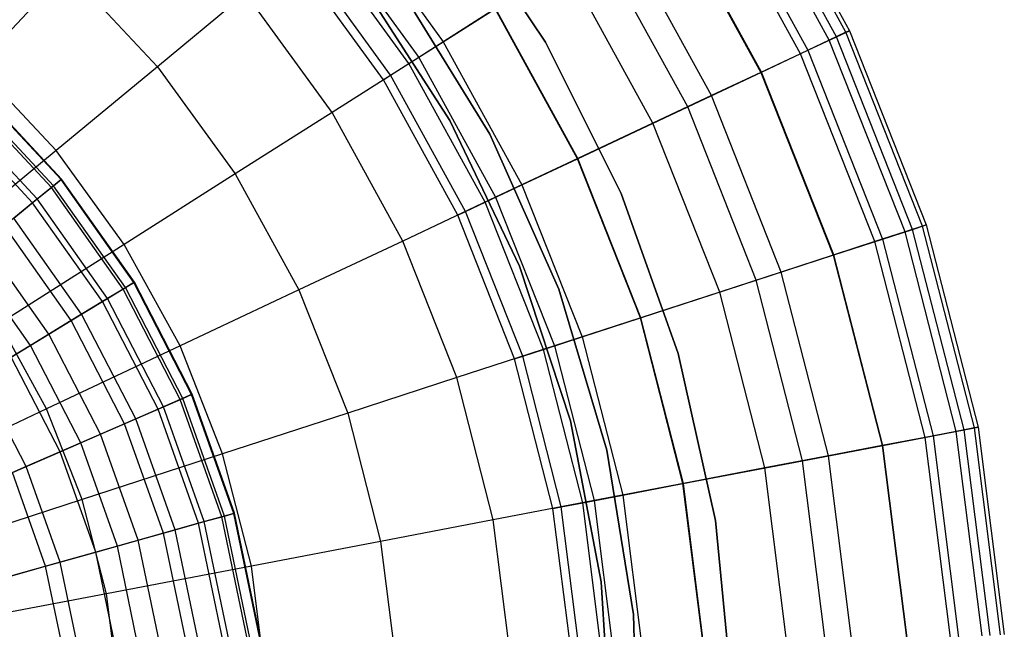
# Model space of a CAD drawing. Extents: x -12.2 to 12.8, y 0.1 to 12.5.
# Tile 63 of 66: x 6.6 to 8.5, y 5.7 to 6.9. Entities that reach past the tile are written whole.
import ezdxf

# ---------------------------------------------------------------- set-up
doc = ezdxf.new("R2010")
doc.units = 0
doc.header["$LTSCALE"] = 2.54
doc.layers.get('0').update_dxf_attribs({"color": 13, "linetype": 'CONTINUOUS'})

# ---------------------------------------------------------------- blocks, each defined once
blk = doc.blocks.new('GRUPUJ_1')
at = {"color": 0}
for p, q in [((20.4307, 6.8055, 13.6837), (20.238, 7.1559, 13.6837)), ((20.4307, 6.8055, 13.6837), (20.238, 7.1559, 13.6837)), ((20.449, 6.8142, 14.7676), (20.2552, 7.1668, 14.7676)), ((20.449, 6.8142, 14.7676), (20.2552, 7.1668, 14.7676)), ((20.2614, 7.1707, 14.2764), (20.4557, 6.8173, 14.2764)), ((20.2614, 7.1707, 14.2764), (20.4557, 6.8173, 14.2764)), ((20.4167, 6.799, 15.2108), (20.225, 7.1476, 15.2108)), ((20.4167, 6.799, 15.2108), (20.225, 7.1476, 15.2108)), ((20.1864, 7.1231, 13.0801), (20.3753, 6.7795, 13.0801)), ((20.1864, 7.1231, 13.0801), (20.3753, 6.7795, 13.0801)), ((20.3611, 6.7728, 15.6083), (20.1731, 7.1147, 15.6083)), ((20.3611, 6.7728, 15.6083), (20.1731, 7.1147, 15.6083)), ((19.6887, 7.065, 8.6), (19.8682, 6.7948, 8.6)), ((19.8682, 6.7948, 7.5), (19.6887, 7.065, 7.5)), ((19.6887, 7.065, 8.6), (19.8682, 6.7948, 8.6)), ((19.8682, 6.7948, 7.5), (19.6887, 7.065, 7.5)), ((20.1017, 7.0694, 15.9633), (20.2846, 6.7368, 15.9633)), ((20.1017, 7.0694, 15.9633), (20.2846, 6.7368, 15.9633)), ((20.286, 6.7374, 12.4008), (20.103, 7.0702, 12.4008)), ((20.286, 6.7374, 12.4008), (20.103, 7.0702, 12.4008)), ((19.4856, 7.0513, 9.6351), (19.671, 6.796, 9.6351)), ((19.4856, 7.0513, 9.6351), (19.671, 6.796, 9.6351)), ((19.4422, 7.0153, 17.0602), (19.6234, 6.7658, 17.0602)), ((19.4422, 7.0153, 17.0602), (19.6234, 6.7658, 17.0602)), ((20.1891, 6.6919, 16.2791), (20.0126, 7.0128, 16.2791)), ((20.1891, 6.6919, 16.2791), (20.0126, 7.0128, 16.2791)), ((19.6046, 6.7539, 8.9809), (19.425, 7.0012, 8.9809)), ((19.6046, 6.7539, 8.9809), (19.425, 7.0012, 8.9809)), ((20.1433, 6.6703, 11.5307), (19.9699, 6.9857, 11.5307)), ((20.1433, 6.6703, 11.5307), (19.9699, 6.9857, 11.5307)), ((19.5553, 6.7226, 7.5), (19.38, 6.9639, 7.5)), ((19.5553, 6.7226, 7.5), (19.38, 6.9639, 7.5)), ((19.569, 6.7313, 8.3512), (19.3925, 6.9743, 8.3512)), ((19.569, 6.7313, 8.3512), (19.3925, 6.9743, 8.3512)), ((20.0761, 6.6387, 16.5588), (19.9072, 6.9459, 16.5588)), ((20.0761, 6.6387, 16.5588), (19.9072, 6.9459, 16.5588)), ((18.9436, 6.9341, 17.4382), (18.7698, 6.7489, 17.602)), ((18.9436, 6.9341, 17.4382), (18.7698, 6.7489, 17.602)), ((18.9436, 6.9341, 17.4382), (19.1187, 6.7477, 17.4382)), ((18.9436, 6.9341, 17.4382), (19.1187, 6.7477, 17.4382)), ((19.2893, 6.8889, 17.2605), (19.1187, 6.7477, 17.4382)), ((19.2893, 6.8889, 17.2605), (19.1187, 6.7477, 17.4382)), ((19.456, 6.6596, 17.2605), (19.2893, 6.8889, 17.2605)), ((19.456, 6.6596, 17.2605), (19.2893, 6.8889, 17.2605)), ((19.5152, 6.9047, 7.5), (19.6836, 6.6441, 7.5)), ((19.6836, 6.6441, 8.6), (19.5152, 6.9047, 8.6)), ((19.5152, 6.9047, 7.5), (19.6836, 6.6441, 7.5)), ((19.6836, 6.6441, 8.6), (19.5152, 6.9047, 8.6)), ((19.5869, 6.8995, 1.95), (19.7607, 6.6173, 1.95)), ((19.7607, 6.6173, 7.5), (19.5869, 6.8995, 7.5)), ((19.5869, 6.8995, 1.95), (19.7607, 6.6173, 1.95)), ((19.7607, 6.6173, 7.5), (19.5869, 6.8995, 7.5)), ((19.7607, 6.6173, 7.5), (19.5869, 6.8995, 7.5)), ((19.7719, 6.86, 16.8314), (19.6234, 6.7658, 17.0602)), ((19.7719, 6.86, 16.8314), (19.6234, 6.7658, 17.0602)), ((19.671, 6.796, 9.6351), (19.771, 6.8595, 10.3362)), ((19.671, 6.796, 9.6351), (19.771, 6.8595, 10.3362)), ((19.9302, 6.57, 10.3362), (19.771, 6.8595, 10.3362)), ((19.9302, 6.57, 10.3362), (19.771, 6.8595, 10.3362)), ((19.9311, 6.5704, 16.8314), (19.7719, 6.86, 16.8314)), ((19.9311, 6.5704, 16.8314), (19.7719, 6.86, 16.8314)), ((20.449, 6.8142, 14.7676), (20.4167, 6.799, 15.2108)), ((20.449, 6.8142, 14.7676), (20.4167, 6.799, 15.2108)), ((20.4307, 6.8055, 13.6837), (20.4557, 6.8173, 14.2764)), ((20.4307, 6.8055, 13.6837), (20.4557, 6.8173, 14.2764)), ((20.4557, 6.8173, 14.2764), (20.449, 6.8142, 14.7676)), ((20.4557, 6.8173, 14.2764), (20.449, 6.8142, 14.7676)), ((20.5972, 6.4401, 14.7676), (20.449, 6.8142, 14.7676)), ((20.5972, 6.4401, 14.7676), (20.449, 6.8142, 14.7676)), ((20.4557, 6.8173, 14.2764), (20.6042, 6.4424, 14.2764)), ((20.4557, 6.8173, 14.2764), (20.6042, 6.4424, 14.2764)), ((19.6046, 6.7539, 8.9809), (19.671, 6.796, 9.6351)), ((19.6046, 6.7539, 8.9809), (19.671, 6.796, 9.6351)), ((19.671, 6.796, 9.6351), (19.823, 6.5196, 9.6351)), ((19.671, 6.796, 9.6351), (19.823, 6.5196, 9.6351)), ((19.8682, 6.7948, 8.6), (20.0144, 6.5032, 8.6)), ((20.0144, 6.5032, 7.5), (19.8682, 6.7948, 7.5)), ((19.8682, 6.7948, 8.6), (19.8682, 6.7948, 7.5)), ((19.8682, 6.7948, 8.6), (19.8682, 6.7948, 7.5)), ((19.8682, 6.7948, 8.6), (20.0144, 6.5032, 8.6)), ((20.0144, 6.5032, 7.5), (19.8682, 6.7948, 7.5)), ((20.4167, 6.799, 15.2108), (20.3611, 6.7728, 15.6083)), ((20.4167, 6.799, 15.2108), (20.3611, 6.7728, 15.6083)), ((20.3753, 6.7795, 13.0801), (20.4307, 6.8055, 13.6837)), ((20.3753, 6.7795, 13.0801), (20.4307, 6.8055, 13.6837)), ((20.5631, 6.429, 15.2108), (20.4167, 6.799, 15.2108)), ((20.5631, 6.429, 15.2108), (20.4167, 6.799, 15.2108)), ((20.5778, 6.4338, 13.6837), (20.4307, 6.8055, 13.6837)), ((20.5778, 6.4338, 13.6837), (20.4307, 6.8055, 13.6837)), ((20.286, 6.7374, 12.4008), (20.3753, 6.7795, 13.0801)), ((20.286, 6.7374, 12.4008), (20.3753, 6.7795, 13.0801)), ((20.3753, 6.7795, 13.0801), (20.5197, 6.4149, 13.0801)), ((20.3753, 6.7795, 13.0801), (20.5197, 6.4149, 13.0801)), ((19.6234, 6.7658, 17.0602), (19.456, 6.6596, 17.2605)), ((19.6234, 6.7658, 17.0602), (19.456, 6.6596, 17.2605)), ((19.6234, 6.7658, 17.0602), (19.772, 6.4956, 17.0602)), ((19.6234, 6.7658, 17.0602), (19.772, 6.4956, 17.0602)), ((20.3611, 6.7728, 15.6083), (20.2846, 6.7368, 15.9633)), ((20.3611, 6.7728, 15.6083), (20.2846, 6.7368, 15.9633)), ((20.5047, 6.41, 15.6083), (20.3611, 6.7728, 15.6083)), ((20.5047, 6.41, 15.6083), (20.3611, 6.7728, 15.6083)), ((18.9229, 6.5858, 17.602), (18.7698, 6.7489, 17.602)), ((18.9229, 6.5858, 17.602), (18.7698, 6.7489, 17.602)), ((19.1187, 6.7477, 17.4382), (18.9229, 6.5858, 17.602)), ((19.1187, 6.7477, 17.4382), (18.9229, 6.5858, 17.602)), ((19.1187, 6.7477, 17.4382), (19.2689, 6.5409, 17.4382)), ((19.1187, 6.7477, 17.4382), (19.2689, 6.5409, 17.4382)), ((19.569, 6.7313, 8.3512), (19.6046, 6.7539, 8.9809)), ((19.569, 6.7313, 8.3512), (19.6046, 6.7539, 8.9809)), ((19.7519, 6.4861, 8.9809), (19.6046, 6.7539, 8.9809)), ((19.7519, 6.4861, 8.9809), (19.6046, 6.7539, 8.9809)), ((20.1433, 6.6703, 11.5307), (20.286, 6.7374, 12.4008)), ((20.1433, 6.6703, 11.5307), (20.286, 6.7374, 12.4008)), ((20.2846, 6.7368, 15.9633), (20.1891, 6.6919, 16.2791)), ((20.2846, 6.7368, 15.9633), (20.1891, 6.6919, 16.2791)), ((20.2846, 6.7368, 15.9633), (20.4243, 6.3839, 15.9633)), ((20.2846, 6.7368, 15.9633), (20.4243, 6.3839, 15.9633)), ((20.4258, 6.3844, 12.4008), (20.286, 6.7374, 12.4008)), ((20.4258, 6.3844, 12.4008), (20.286, 6.7374, 12.4008)), ((19.5553, 6.7226, 7.5), (19.569, 6.7313, 8.3512)), ((19.5553, 6.7226, 7.5), (19.569, 6.7313, 8.3512)), ((19.699, 6.4612, 7.5), (19.5553, 6.7226, 7.5)), ((19.699, 6.4612, 7.5), (19.5553, 6.7226, 7.5)), ((19.7137, 6.4682, 8.3512), (19.569, 6.7313, 8.3512)), ((19.7137, 6.4682, 8.3512), (19.569, 6.7313, 8.3512)), ((18.9323, 6.5298, 10.4398), (18.7662, 6.7077, 10.4398)), ((18.9323, 6.5298, 10.4398), (18.7662, 6.7077, 10.4398)), ((18.9335, 6.5307, 10.0607), (18.7672, 6.7088, 10.0607)), ((18.9335, 6.5307, 10.0607), (18.7672, 6.7088, 10.0607)), ((18.9137, 6.5146, 10.8274), (18.7498, 6.6901, 10.8274)), ((18.9137, 6.5146, 10.8274), (18.7498, 6.6901, 10.8274)), ((18.9178, 6.5179, 9.6957), (18.7534, 6.694, 9.6957)), ((18.9178, 6.5179, 9.6957), (18.7534, 6.694, 9.6957)), ((20.1891, 6.6919, 16.2791), (20.0761, 6.6387, 16.5588)), ((20.1891, 6.6919, 16.2791), (20.0761, 6.6387, 16.5588)), ((20.3239, 6.3513, 16.2791), (20.1891, 6.6919, 16.2791)), ((20.3239, 6.3513, 16.2791), (20.1891, 6.6919, 16.2791)), ((18.8864, 6.4924, 9.3514), (18.7258, 6.6644, 9.3514)), ((18.8864, 6.4924, 9.3514), (18.7258, 6.6644, 9.3514)), ((19.456, 6.6596, 17.2605), (19.2689, 6.5409, 17.4382)), ((19.456, 6.6596, 17.2605), (19.2689, 6.5409, 17.4382)), ((19.5925, 6.4111, 17.2605), (19.456, 6.6596, 17.2605)), ((19.5925, 6.4111, 17.2605), (19.456, 6.6596, 17.2605)), ((19.9302, 6.57, 10.3362), (20.1433, 6.6703, 11.5307)), ((19.9302, 6.57, 10.3362), (20.1433, 6.6703, 11.5307)), ((20.2758, 6.3357, 11.5307), (20.1433, 6.6703, 11.5307)), ((20.2758, 6.3357, 11.5307), (20.1433, 6.6703, 11.5307)), ((18.8774, 6.4851, 11.2196), (18.7179, 6.656, 11.2196)), ((18.8774, 6.4851, 11.2196), (18.7179, 6.656, 11.2196)), ((19.6836, 6.6441, 7.5), (19.8183, 6.3625, 7.5)), ((19.8183, 6.3625, 8.6), (19.6836, 6.6441, 8.6)), ((19.6836, 6.6441, 7.5), (19.8183, 6.3625, 7.5)), ((19.8183, 6.3625, 8.6), (19.6836, 6.6441, 8.6)), ((19.6836, 6.6441, 7.5), (19.6836, 6.6441, 8.6)), ((19.6836, 6.6441, 7.5), (19.6836, 6.6441, 8.6)), ((20.0761, 6.6387, 16.5588), (19.9311, 6.5704, 16.8314)), ((20.0761, 6.6387, 16.5588), (19.9311, 6.5704, 16.8314)), ((20.2051, 6.3127, 16.5588), (20.0761, 6.6387, 16.5588)), ((20.2051, 6.3127, 16.5588), (20.0761, 6.6387, 16.5588)), ((19.7607, 6.6173, 1.95), (19.8945, 6.318, 1.95)), ((19.8945, 6.318, 7.5), (19.7607, 6.6173, 7.5)), ((19.7607, 6.6173, 1.95), (19.8945, 6.318, 1.95)), ((19.7607, 6.6173, 1.95), (19.7607, 6.6173, 7.5)), ((19.8945, 6.318, 7.5), (19.7607, 6.6173, 7.5)), ((19.7607, 6.6173, 1.95), (19.7607, 6.6173, 7.5)), ((19.8945, 6.318, 7.5), (19.7607, 6.6173, 7.5)), ((18.9229, 6.5858, 17.602), (18.7032, 6.404, 17.7491)), ((18.9229, 6.5858, 17.602), (18.7032, 6.404, 17.7491)), ((19.0545, 6.4048, 17.602), (18.9229, 6.5858, 17.602)), ((19.0545, 6.4048, 17.602), (18.9229, 6.5858, 17.602)), ((19.9311, 6.5704, 16.8314), (19.772, 6.4956, 17.0602)), ((19.9311, 6.5704, 16.8314), (19.772, 6.4956, 17.0602)), ((19.823, 6.5196, 9.6351), (19.9302, 6.57, 10.3362)), ((19.823, 6.5196, 9.6351), (19.9302, 6.57, 10.3362)), ((20.0518, 6.2629, 10.3362), (19.9302, 6.57, 10.3362)), ((20.0518, 6.2629, 10.3362), (19.9302, 6.57, 10.3362)), ((20.0527, 6.2632, 16.8314), (19.9311, 6.5704, 16.8314)), ((20.0527, 6.2632, 16.8314), (19.9311, 6.5704, 16.8314)), ((18.9323, 6.5298, 10.4398), (18.9137, 6.5146, 10.8274)), ((18.9323, 6.5298, 10.4398), (18.9137, 6.5146, 10.8274)), ((18.9178, 6.5179, 9.6957), (18.9335, 6.5307, 10.0607)), ((18.9178, 6.5179, 9.6957), (18.9335, 6.5307, 10.0607)), ((18.9335, 6.5307, 10.0607), (18.9323, 6.5298, 10.4398)), ((18.9335, 6.5307, 10.0607), (18.9323, 6.5298, 10.4398)), ((19.0727, 6.3309, 10.4398), (18.9323, 6.5298, 10.4398)), ((19.0727, 6.3309, 10.4398), (18.9323, 6.5298, 10.4398)), ((19.074, 6.3317, 10.0607), (18.9335, 6.5307, 10.0607)), ((19.074, 6.3317, 10.0607), (18.9335, 6.5307, 10.0607)), ((19.2689, 6.5409, 17.4382), (19.0545, 6.4048, 17.602)), ((19.2689, 6.5409, 17.4382), (19.0545, 6.4048, 17.602)), ((19.2689, 6.5409, 17.4382), (19.3921, 6.3168, 17.4382)), ((19.2689, 6.5409, 17.4382), (19.3921, 6.3168, 17.4382)), ((18.9137, 6.5146, 10.8274), (18.8774, 6.4851, 11.2196)), ((18.9137, 6.5146, 10.8274), (18.8774, 6.4851, 11.2196)), ((18.8864, 6.4924, 9.3514), (18.9178, 6.5179, 9.6957)), ((18.8864, 6.4924, 9.3514), (18.9178, 6.5179, 9.6957)), ((19.0522, 6.3185, 10.8274), (18.9137, 6.5146, 10.8274)), ((19.0522, 6.3185, 10.8274), (18.9137, 6.5146, 10.8274)), ((19.0567, 6.3212, 9.6957), (18.9178, 6.5179, 9.6957)), ((19.0567, 6.3212, 9.6957), (18.9178, 6.5179, 9.6957)), ((19.7519, 6.4861, 8.9809), (19.823, 6.5196, 9.6351)), ((19.7519, 6.4861, 8.9809), (19.823, 6.5196, 9.6351)), ((19.823, 6.5196, 9.6351), (19.9391, 6.2263, 9.6351)), ((19.823, 6.5196, 9.6351), (19.9391, 6.2263, 9.6351)), ((18.841, 6.4555, 9.0335), (18.8864, 6.4924, 9.3514)), ((18.841, 6.4555, 9.0335), (18.8864, 6.4924, 9.3514)), ((19.0221, 6.3002, 9.3514), (18.8864, 6.4924, 9.3514)), ((19.0221, 6.3002, 9.3514), (18.8864, 6.4924, 9.3514)), ((19.772, 6.4956, 17.0602), (19.5925, 6.4111, 17.2605)), ((19.772, 6.4956, 17.0602), (19.5925, 6.4111, 17.2605)), ((19.772, 6.4956, 17.0602), (19.8855, 6.2089, 17.0602)), ((19.772, 6.4956, 17.0602), (19.8855, 6.2089, 17.0602)), ((20.0144, 6.5032, 8.6), (20.1246, 6.1941, 8.6)), ((20.1246, 6.1941, 7.5), (20.0144, 6.5032, 7.5)), ((20.0144, 6.5032, 8.6), (20.0144, 6.5032, 7.5)), ((20.0144, 6.5032, 8.6), (20.0144, 6.5032, 7.5)), ((20.0144, 6.5032, 8.6), (20.1246, 6.1941, 8.6)), ((20.1246, 6.1941, 7.5), (20.0144, 6.5032, 7.5)), ((18.8774, 6.4851, 11.2196), (18.8228, 6.4407, 11.6188)), ((18.8774, 6.4851, 11.2196), (18.8228, 6.4407, 11.6188)), ((19.0122, 6.2942, 11.2196), (18.8774, 6.4851, 11.2196)), ((19.0122, 6.2942, 11.2196), (18.8774, 6.4851, 11.2196)), ((19.7137, 6.4682, 8.3512), (19.7519, 6.4861, 8.9809)), ((19.7137, 6.4682, 8.3512), (19.7519, 6.4861, 8.9809)), ((19.8644, 6.202, 8.9809), (19.7519, 6.4861, 8.9809)), ((19.8644, 6.202, 8.9809), (19.7519, 6.4861, 8.9809)), ((18.9721, 6.2698, 9.0335), (18.841, 6.4555, 9.0335)), ((18.9721, 6.2698, 9.0335), (18.841, 6.4555, 9.0335)), ((19.699, 6.4612, 7.5), (19.7137, 6.4682, 8.3512)), ((19.699, 6.4612, 7.5), (19.7137, 6.4682, 8.3512)), ((19.8088, 6.1839, 7.5), (19.699, 6.4612, 7.5)), ((19.8088, 6.1839, 7.5), (19.699, 6.4612, 7.5)), ((19.8243, 6.189, 8.3512), (19.7137, 6.4682, 8.3512)), ((19.8243, 6.189, 8.3512), (19.7137, 6.4682, 8.3512)), ((18.952, 6.2576, 11.6188), (18.8228, 6.4407, 11.6188)), ((18.952, 6.2576, 11.6188), (18.8228, 6.4407, 11.6188)), ((20.5197, 6.4149, 13.0801), (20.5778, 6.4338, 13.6837)), ((20.5197, 6.4149, 13.0801), (20.5778, 6.4338, 13.6837)), ((20.5972, 6.4401, 14.7676), (20.5631, 6.429, 15.2108)), ((20.5972, 6.4401, 14.7676), (20.5631, 6.429, 15.2108)), ((20.5778, 6.4338, 13.6837), (20.6042, 6.4424, 14.2764)), ((20.5778, 6.4338, 13.6837), (20.6042, 6.4424, 14.2764)), ((20.6773, 6.0466, 13.6837), (20.5778, 6.4338, 13.6837)), ((20.6773, 6.0466, 13.6837), (20.5778, 6.4338, 13.6837)), ((20.6042, 6.4424, 14.2764), (20.5972, 6.4401, 14.7676)), ((20.6042, 6.4424, 14.2764), (20.5972, 6.4401, 14.7676)), ((20.6972, 6.0504, 14.7676), (20.5972, 6.4401, 14.7676)), ((20.6972, 6.0504, 14.7676), (20.5972, 6.4401, 14.7676)), ((20.6042, 6.4424, 14.2764), (20.7045, 6.0517, 14.2764)), ((20.6042, 6.4424, 14.2764), (20.7045, 6.0517, 14.2764)), ((20.4258, 6.3844, 12.4008), (20.5197, 6.4149, 13.0801)), ((20.4258, 6.3844, 12.4008), (20.5197, 6.4149, 13.0801)), ((20.5631, 6.429, 15.2108), (20.5047, 6.41, 15.6083)), ((20.5631, 6.429, 15.2108), (20.5047, 6.41, 15.6083)), ((20.5197, 6.4149, 13.0801), (20.6172, 6.0351, 13.0801)), ((20.5197, 6.4149, 13.0801), (20.6172, 6.0351, 13.0801)), ((20.6621, 6.0437, 15.2108), (20.5631, 6.429, 15.2108)), ((20.6621, 6.0437, 15.2108), (20.5631, 6.429, 15.2108)), ((18.9088, 6.2313, 8.7455), (18.7835, 6.4087, 8.7455)), ((18.9088, 6.2313, 8.7455), (18.7835, 6.4087, 8.7455)), ((19.0545, 6.4048, 17.602), (18.8136, 6.2519, 17.7491)), ((19.0545, 6.4048, 17.602), (18.8136, 6.2519, 17.7491)), ((19.1623, 6.2087, 17.602), (19.0545, 6.4048, 17.602)), ((19.1623, 6.2087, 17.602), (19.0545, 6.4048, 17.602)), ((19.5925, 6.4111, 17.2605), (19.3921, 6.3168, 17.4382)), ((19.5925, 6.4111, 17.2605), (19.3921, 6.3168, 17.4382)), ((19.6969, 6.1476, 17.2605), (19.5925, 6.4111, 17.2605)), ((19.6969, 6.1476, 17.2605), (19.5925, 6.4111, 17.2605)), ((20.5047, 6.41, 15.6083), (20.4243, 6.3839, 15.9633)), ((20.5047, 6.41, 15.6083), (20.4243, 6.3839, 15.9633)), ((20.6018, 6.0322, 15.6083), (20.5047, 6.41, 15.6083)), ((20.6018, 6.0322, 15.6083), (20.5047, 6.41, 15.6083)), ((18.8731, 6.2095, 12.0146), (18.7511, 6.3823, 12.0146)), ((18.8731, 6.2095, 12.0146), (18.7511, 6.3823, 12.0146)), ((20.2758, 6.3357, 11.5307), (20.4258, 6.3844, 12.4008)), ((20.2758, 6.3357, 11.5307), (20.4258, 6.3844, 12.4008)), ((20.4243, 6.3839, 15.9633), (20.3239, 6.3513, 16.2791)), ((20.4243, 6.3839, 15.9633), (20.3239, 6.3513, 16.2791)), ((20.4243, 6.3839, 15.9633), (20.5187, 6.0163, 15.9633)), ((20.4243, 6.3839, 15.9633), (20.5187, 6.0163, 15.9633)), ((20.5202, 6.0166, 12.4008), (20.4258, 6.3844, 12.4008)), ((20.5202, 6.0166, 12.4008), (20.4258, 6.3844, 12.4008)), ((19.8183, 6.3625, 7.5), (19.9166, 6.064, 7.5)), ((19.9166, 6.064, 8.6), (19.8183, 6.3625, 8.6)), ((19.8183, 6.3625, 7.5), (19.8183, 6.3625, 8.6)), ((19.8183, 6.3625, 7.5), (19.9166, 6.064, 7.5)), ((19.9166, 6.064, 8.6), (19.8183, 6.3625, 8.6)), ((19.8183, 6.3625, 7.5), (19.8183, 6.3625, 8.6)), ((20.0518, 6.2629, 10.3362), (20.2758, 6.3357, 11.5307)), ((20.0518, 6.2629, 10.3362), (20.2758, 6.3357, 11.5307)), ((20.3239, 6.3513, 16.2791), (20.2051, 6.3127, 16.5588)), ((20.3239, 6.3513, 16.2791), (20.2051, 6.3127, 16.5588)), ((20.3653, 5.987, 11.5307), (20.2758, 6.3357, 11.5307)), ((20.3653, 5.987, 11.5307), (20.2758, 6.3357, 11.5307)), ((20.415, 5.9965, 16.2791), (20.3239, 6.3513, 16.2791)), ((20.415, 5.9965, 16.2791), (20.3239, 6.3513, 16.2791)), ((19.0522, 6.3185, 10.8274), (19.0122, 6.2942, 11.2196)), ((19.0522, 6.3185, 10.8274), (19.0122, 6.2942, 11.2196)), ((19.0221, 6.3002, 9.3514), (19.0567, 6.3212, 9.6957)), ((19.0221, 6.3002, 9.3514), (19.0567, 6.3212, 9.6957)), ((19.0727, 6.3309, 10.4398), (19.0522, 6.3185, 10.8274)), ((19.0727, 6.3309, 10.4398), (19.0522, 6.3185, 10.8274)), ((19.1627, 6.1053, 10.8274), (19.0522, 6.3185, 10.8274)), ((19.1627, 6.1053, 10.8274), (19.0522, 6.3185, 10.8274)), ((19.0567, 6.3212, 9.6957), (19.074, 6.3317, 10.0607)), ((19.0567, 6.3212, 9.6957), (19.074, 6.3317, 10.0607)), ((19.1675, 6.1074, 9.6957), (19.0567, 6.3212, 9.6957)), ((19.1675, 6.1074, 9.6957), (19.0567, 6.3212, 9.6957)), ((19.074, 6.3317, 10.0607), (19.0727, 6.3309, 10.4398)), ((19.074, 6.3317, 10.0607), (19.0727, 6.3309, 10.4398)), ((19.1847, 6.1148, 10.4398), (19.0727, 6.3309, 10.4398)), ((19.1847, 6.1148, 10.4398), (19.0727, 6.3309, 10.4398)), ((19.186, 6.1154, 10.0607), (19.074, 6.3317, 10.0607)), ((19.186, 6.1154, 10.0607), (19.074, 6.3317, 10.0607)), ((19.3921, 6.3168, 17.4382), (19.1623, 6.2087, 17.602)), ((19.3921, 6.3168, 17.4382), (19.1623, 6.2087, 17.602)), ((19.3921, 6.3168, 17.4382), (19.4862, 6.0791, 17.4382)), ((19.3921, 6.3168, 17.4382), (19.4862, 6.0791, 17.4382)), ((19.8945, 6.318, 1.95), (19.9871, 6.0073, 1.95)), ((19.9871, 6.0073, 7.5), (19.8945, 6.318, 7.5)), ((19.8945, 6.318, 1.95), (19.8945, 6.318, 7.5)), ((19.8945, 6.318, 1.95), (19.9871, 6.0073, 1.95)), ((19.8945, 6.318, 1.95), (19.8945, 6.318, 7.5)), ((19.9871, 6.0073, 7.5), (19.8945, 6.318, 7.5)), ((19.9871, 6.0073, 7.5), (19.8945, 6.318, 7.5)), ((18.9721, 6.2698, 9.0335), (19.0221, 6.3002, 9.3514)), ((18.9721, 6.2698, 9.0335), (19.0221, 6.3002, 9.3514)), ((19.1303, 6.0912, 9.3514), (19.0221, 6.3002, 9.3514)), ((19.1303, 6.0912, 9.3514), (19.0221, 6.3002, 9.3514)), ((20.2051, 6.3127, 16.5588), (20.0527, 6.2632, 16.8314)), ((20.2051, 6.3127, 16.5588), (20.0527, 6.2632, 16.8314)), ((20.2923, 5.9731, 16.5588), (20.2051, 6.3127, 16.5588)), ((20.2923, 5.9731, 16.5588), (20.2051, 6.3127, 16.5588)), ((19.0122, 6.2942, 11.2196), (18.952, 6.2576, 11.6188)), ((19.0122, 6.2942, 11.2196), (18.952, 6.2576, 11.6188)), ((19.1198, 6.0866, 11.2196), (19.0122, 6.2942, 11.2196)), ((19.1198, 6.0866, 11.2196), (19.0122, 6.2942, 11.2196)), ((18.9088, 6.2313, 8.7455), (18.9721, 6.2698, 9.0335)), ((18.9088, 6.2313, 8.7455), (18.9721, 6.2698, 9.0335)), ((19.0767, 6.0679, 9.0335), (18.9721, 6.2698, 9.0335)), ((19.0767, 6.0679, 9.0335), (18.9721, 6.2698, 9.0335)), ((20.0527, 6.2632, 16.8314), (19.8855, 6.2089, 17.0602)), ((20.0527, 6.2632, 16.8314), (19.8855, 6.2089, 17.0602)), ((19.9391, 6.2263, 9.6351), (20.0518, 6.2629, 10.3362)), ((19.9391, 6.2263, 9.6351), (20.0518, 6.2629, 10.3362)), ((20.1339, 5.9429, 10.3362), (20.0518, 6.2629, 10.3362)), ((20.1339, 5.9429, 10.3362), (20.0518, 6.2629, 10.3362)), ((20.1349, 5.9431, 16.8314), (20.0527, 6.2632, 16.8314)), ((20.1349, 5.9431, 16.8314), (20.0527, 6.2632, 16.8314)), ((18.9042, 6.0872, 17.7491), (18.8136, 6.2519, 17.7491)), ((18.9042, 6.0872, 17.7491), (18.8136, 6.2519, 17.7491)), ((18.952, 6.2576, 11.6188), (18.8731, 6.2095, 12.0146)), ((18.952, 6.2576, 11.6188), (18.8731, 6.2095, 12.0146)), ((19.0552, 6.0586, 11.6188), (18.952, 6.2576, 11.6188)), ((19.0552, 6.0586, 11.6188), (18.952, 6.2576, 11.6188)), ((18.8362, 6.1872, 8.4962), (18.9088, 6.2313, 8.7455)), ((18.8362, 6.1872, 8.4962), (18.9088, 6.2313, 8.7455)), ((19.0087, 6.0384, 8.7455), (18.9088, 6.2313, 8.7455)), ((19.0087, 6.0384, 8.7455), (18.9088, 6.2313, 8.7455)), ((19.8644, 6.202, 8.9809), (19.9391, 6.2263, 9.6351)), ((19.8644, 6.202, 8.9809), (19.9391, 6.2263, 9.6351)), ((19.9391, 6.2263, 9.6351), (20.0176, 5.9207, 9.6351)), ((19.9391, 6.2263, 9.6351), (20.0176, 5.9207, 9.6351)), ((18.8731, 6.2095, 12.0146), (18.7749, 6.1498, 12.4101)), ((18.8731, 6.2095, 12.0146), (18.7749, 6.1498, 12.4101)), ((18.9704, 6.0217, 12.0146), (18.8731, 6.2095, 12.0146)), ((18.9704, 6.0217, 12.0146), (18.8731, 6.2095, 12.0146)), ((19.1623, 6.2087, 17.602), (18.9042, 6.0872, 17.7491)), ((19.1623, 6.2087, 17.602), (18.9042, 6.0872, 17.7491)), ((19.2446, 6.0006, 17.602), (19.1623, 6.2087, 17.602)), ((19.2446, 6.0006, 17.602), (19.1623, 6.2087, 17.602)), ((19.8855, 6.2089, 17.0602), (19.6969, 6.1476, 17.2605)), ((19.8855, 6.2089, 17.0602), (19.6969, 6.1476, 17.2605)), ((19.8855, 6.2089, 17.0602), (19.9622, 5.9102, 17.0602)), ((19.8855, 6.2089, 17.0602), (19.9622, 5.9102, 17.0602)), ((18.9308, 6.0046, 8.4962), (18.8362, 6.1872, 8.4962)), ((18.9308, 6.0046, 8.4962), (18.8362, 6.1872, 8.4962)), ((19.8088, 6.1839, 7.5), (19.8243, 6.189, 8.3512)), ((19.8088, 6.1839, 7.5), (19.8243, 6.189, 8.3512)), ((19.8829, 5.895, 7.5), (19.8088, 6.1839, 7.5)), ((19.8829, 5.895, 7.5), (19.8088, 6.1839, 7.5)), ((19.8243, 6.189, 8.3512), (19.8644, 6.202, 8.9809)), ((19.8243, 6.189, 8.3512), (19.8644, 6.202, 8.9809)), ((19.8989, 5.8981, 8.3512), (19.8243, 6.189, 8.3512)), ((19.8989, 5.8981, 8.3512), (19.8243, 6.189, 8.3512)), ((19.9404, 5.906, 8.9809), (19.8644, 6.202, 8.9809)), ((19.9404, 5.906, 8.9809), (19.8644, 6.202, 8.9809)), ((20.1246, 6.1941, 8.6), (20.1246, 6.1941, 7.5)), ((20.1246, 6.1941, 8.6), (20.1966, 5.8718, 8.6)), ((20.1966, 5.8718, 7.5), (20.1246, 6.1941, 7.5)), ((20.1246, 6.1941, 8.6), (20.1246, 6.1941, 7.5)), ((20.1246, 6.1941, 8.6), (20.1966, 5.8718, 8.6)), ((20.1966, 5.8718, 7.5), (20.1246, 6.1941, 7.5)), ((18.865, 5.976, 12.4101), (18.7749, 6.1498, 12.4101)), ((18.865, 5.976, 12.4101), (18.7749, 6.1498, 12.4101)), ((19.6969, 6.1476, 17.2605), (19.4862, 6.0791, 17.4382)), ((19.6969, 6.1476, 17.2605), (19.4862, 6.0791, 17.4382)), ((19.7674, 5.873, 17.2605), (19.6969, 6.1476, 17.2605)), ((19.7674, 5.873, 17.2605), (19.6969, 6.1476, 17.2605)), ((19.1303, 6.0912, 9.3514), (19.1675, 6.1074, 9.6957)), ((19.1303, 6.0912, 9.3514), (19.1675, 6.1074, 9.6957)), ((19.1847, 6.1148, 10.4398), (19.1627, 6.1053, 10.8274)), ((19.1847, 6.1148, 10.4398), (19.1627, 6.1053, 10.8274)), ((19.1675, 6.1074, 9.6957), (19.186, 6.1154, 10.0607)), ((19.1675, 6.1074, 9.6957), (19.186, 6.1154, 10.0607)), ((19.2481, 5.8804, 9.6957), (19.1675, 6.1074, 9.6957)), ((19.2481, 5.8804, 9.6957), (19.1675, 6.1074, 9.6957)), ((19.186, 6.1154, 10.0607), (19.1847, 6.1148, 10.4398)), ((19.186, 6.1154, 10.0607), (19.1847, 6.1148, 10.4398)), ((19.2662, 5.8855, 10.4398), (19.1847, 6.1148, 10.4398)), ((19.2662, 5.8855, 10.4398), (19.1847, 6.1148, 10.4398)), ((19.2676, 5.8859, 10.0607), (19.186, 6.1154, 10.0607)), ((19.2676, 5.8859, 10.0607), (19.186, 6.1154, 10.0607)), ((19.0767, 6.0679, 9.0335), (19.1303, 6.0912, 9.3514)), ((19.0767, 6.0679, 9.0335), (19.1303, 6.0912, 9.3514)), ((19.1627, 6.1053, 10.8274), (19.1198, 6.0866, 11.2196)), ((19.1627, 6.1053, 10.8274), (19.1198, 6.0866, 11.2196)), ((19.2091, 5.8695, 9.3514), (19.1303, 6.0912, 9.3514)), ((19.2091, 5.8695, 9.3514), (19.1303, 6.0912, 9.3514)), ((19.2431, 5.879, 10.8274), (19.1627, 6.1053, 10.8274)), ((19.2431, 5.879, 10.8274), (19.1627, 6.1053, 10.8274)), ((18.9042, 6.0872, 17.7491), (18.6208, 5.9539, 17.8762)), ((18.9042, 6.0872, 17.7491), (18.6208, 5.9539, 17.8762)), ((18.9734, 5.9125, 17.7491), (18.9042, 6.0872, 17.7491)), ((18.9734, 5.9125, 17.7491), (18.9042, 6.0872, 17.7491)), ((19.1198, 6.0866, 11.2196), (19.0552, 6.0586, 11.6188)), ((19.1198, 6.0866, 11.2196), (19.0552, 6.0586, 11.6188)), ((19.198, 5.8664, 11.2196), (19.1198, 6.0866, 11.2196)), ((19.198, 5.8664, 11.2196), (19.1198, 6.0866, 11.2196)), ((19.4862, 6.0791, 17.4382), (19.2446, 6.0006, 17.602)), ((19.4862, 6.0791, 17.4382), (19.2446, 6.0006, 17.602)), ((19.4862, 6.0791, 17.4382), (19.5498, 5.8315, 17.4382)), ((19.4862, 6.0791, 17.4382), (19.5498, 5.8315, 17.4382)), ((19.0552, 6.0586, 11.6188), (18.9704, 6.0217, 12.0146)), ((19.0552, 6.0586, 11.6188), (18.9704, 6.0217, 12.0146)), ((19.0087, 6.0384, 8.7455), (19.0767, 6.0679, 9.0335)), ((19.0087, 6.0384, 8.7455), (19.0767, 6.0679, 9.0335)), ((19.1302, 5.8474, 11.6188), (19.0552, 6.0586, 11.6188)), ((19.1302, 5.8474, 11.6188), (19.0552, 6.0586, 11.6188)), ((19.1528, 5.8537, 9.0335), (19.0767, 6.0679, 9.0335)), ((19.1528, 5.8537, 9.0335), (19.0767, 6.0679, 9.0335)), ((19.9166, 6.064, 7.5), (19.9761, 5.7534, 7.5)), ((19.9761, 5.7534, 8.6), (19.9166, 6.064, 8.6)), ((19.9166, 6.064, 7.5), (19.9166, 6.064, 8.6)), ((19.9166, 6.064, 7.5), (19.9761, 5.7534, 7.5)), ((19.9761, 5.7534, 8.6), (19.9166, 6.064, 8.6)), ((19.9166, 6.064, 7.5), (19.9166, 6.064, 8.6)), ((20.6972, 6.0504, 14.7676), (20.6621, 6.0437, 15.2108)), ((20.6972, 6.0504, 14.7676), (20.6621, 6.0437, 15.2108)), ((20.6773, 6.0466, 13.6837), (20.7045, 6.0517, 14.2764)), ((20.6773, 6.0466, 13.6837), (20.7045, 6.0517, 14.2764)), ((20.7045, 6.0517, 14.2764), (20.6972, 6.0504, 14.7676)), ((20.7045, 6.0517, 14.2764), (20.6972, 6.0504, 14.7676)), ((20.7476, 5.6512, 14.7676), (20.6972, 6.0504, 14.7676)), ((20.7476, 5.6512, 14.7676), (20.6972, 6.0504, 14.7676)), ((20.7045, 6.0517, 14.2764), (20.755, 5.6516, 14.2764)), ((20.7045, 6.0517, 14.2764), (20.755, 5.6516, 14.2764)), ((18.9308, 6.0046, 8.4962), (19.0087, 6.0384, 8.7455)), ((18.9308, 6.0046, 8.4962), (19.0087, 6.0384, 8.7455)), ((19.0814, 5.8337, 8.7455), (19.0087, 6.0384, 8.7455)), ((19.0814, 5.8337, 8.7455), (19.0087, 6.0384, 8.7455)), ((20.6018, 6.0322, 15.6083), (20.5187, 6.0163, 15.9633)), ((20.6018, 6.0322, 15.6083), (20.5187, 6.0163, 15.9633)), ((20.5202, 6.0166, 12.4008), (20.6172, 6.0351, 13.0801)), ((20.5202, 6.0166, 12.4008), (20.6172, 6.0351, 13.0801)), ((20.6621, 6.0437, 15.2108), (20.6018, 6.0322, 15.6083)), ((20.6621, 6.0437, 15.2108), (20.6018, 6.0322, 15.6083)), ((20.6507, 5.6451, 15.6083), (20.6018, 6.0322, 15.6083)), ((20.6507, 5.6451, 15.6083), (20.6018, 6.0322, 15.6083)), ((20.6172, 6.0351, 13.0801), (20.6773, 6.0466, 13.6837)), ((20.6172, 6.0351, 13.0801), (20.6773, 6.0466, 13.6837)), ((20.6172, 6.0351, 13.0801), (20.6664, 5.6461, 13.0801)), ((20.6172, 6.0351, 13.0801), (20.6664, 5.6461, 13.0801)), ((20.7119, 5.6489, 15.2108), (20.6621, 6.0437, 15.2108)), ((20.7119, 5.6489, 15.2108), (20.6621, 6.0437, 15.2108)), ((20.7274, 5.6499, 13.6837), (20.6773, 6.0466, 13.6837)), ((20.7274, 5.6499, 13.6837), (20.6773, 6.0466, 13.6837)), ((18.9704, 6.0217, 12.0146), (18.865, 5.976, 12.4101)), ((18.9704, 6.0217, 12.0146), (18.865, 5.976, 12.4101)), ((19.0412, 5.8225, 12.0146), (18.9704, 6.0217, 12.0146)), ((19.0412, 5.8225, 12.0146), (18.9704, 6.0217, 12.0146)), ((20.3653, 5.987, 11.5307), (20.5202, 6.0166, 12.4008)), ((20.3653, 5.987, 11.5307), (20.5202, 6.0166, 12.4008)), ((20.5187, 6.0163, 15.9633), (20.415, 5.9965, 16.2791)), ((20.5187, 6.0163, 15.9633), (20.415, 5.9965, 16.2791)), ((20.5187, 6.0163, 15.9633), (20.5663, 5.6398, 15.9633)), ((20.5187, 6.0163, 15.9633), (20.5663, 5.6398, 15.9633)), ((20.5678, 5.6399, 12.4008), (20.5202, 6.0166, 12.4008)), ((20.5678, 5.6399, 12.4008), (20.5202, 6.0166, 12.4008)), ((18.8384, 5.9644, 8.2664), (18.9308, 6.0046, 8.4962)), ((18.8384, 5.9644, 8.2664), (18.9308, 6.0046, 8.4962)), ((18.9997, 5.8108, 8.4962), (18.9308, 6.0046, 8.4962)), ((18.9997, 5.8108, 8.4962), (18.9308, 6.0046, 8.4962)), ((19.2446, 6.0006, 17.602), (18.9734, 5.9125, 17.7491)), ((19.2446, 6.0006, 17.602), (18.9734, 5.9125, 17.7491)), ((19.3003, 5.7839, 17.602), (19.2446, 6.0006, 17.602)), ((19.3003, 5.7839, 17.602), (19.2446, 6.0006, 17.602)), ((19.9871, 6.0073, 1.95), (20.0384, 5.6906, 1.95)), ((20.0384, 5.6906, 7.5), (19.9871, 6.0073, 7.5)), ((19.9871, 6.0073, 1.95), (20.0384, 5.6906, 1.95)), ((19.9871, 6.0073, 1.95), (19.9871, 6.0073, 7.5)), ((20.0384, 5.6906, 7.5), (19.9871, 6.0073, 7.5)), ((19.9871, 6.0073, 1.95), (19.9871, 6.0073, 7.5)), ((20.0384, 5.6906, 7.5), (19.9871, 6.0073, 7.5)), ((20.415, 5.9965, 16.2791), (20.2923, 5.9731, 16.5588)), ((20.415, 5.9965, 16.2791), (20.2923, 5.9731, 16.5588)), ((20.4609, 5.6331, 16.2791), (20.415, 5.9965, 16.2791)), ((20.4609, 5.6331, 16.2791), (20.415, 5.9965, 16.2791)), ((18.865, 5.976, 12.4101), (18.7399, 5.9216, 12.8013)), ((18.865, 5.976, 12.4101), (18.7399, 5.9216, 12.8013)), ((18.9305, 5.7914, 12.4101), (18.865, 5.976, 12.4101)), ((18.9305, 5.7914, 12.4101), (18.865, 5.976, 12.4101)), ((20.1339, 5.9429, 10.3362), (20.3653, 5.987, 11.5307)), ((20.1339, 5.9429, 10.3362), (20.3653, 5.987, 11.5307)), ((20.4104, 5.63, 11.5307), (20.3653, 5.987, 11.5307)), ((20.4104, 5.63, 11.5307), (20.3653, 5.987, 11.5307)), ((18.9026, 5.7836, 8.2664), (18.8384, 5.9644, 8.2664)), ((18.9026, 5.7836, 8.2664), (18.8384, 5.9644, 8.2664)), ((20.2923, 5.9731, 16.5588), (20.1349, 5.9431, 16.8314)), ((20.2923, 5.9731, 16.5588), (20.1349, 5.9431, 16.8314)), ((20.3363, 5.6253, 16.5588), (20.2923, 5.9731, 16.5588)), ((20.3363, 5.6253, 16.5588), (20.2923, 5.9731, 16.5588)), ((20.1349, 5.9431, 16.8314), (19.9622, 5.9102, 17.0602)), ((20.1349, 5.9431, 16.8314), (19.9622, 5.9102, 17.0602)), ((20.0176, 5.9207, 9.6351), (20.1339, 5.9429, 10.3362)), ((20.0176, 5.9207, 9.6351), (20.1339, 5.9429, 10.3362)), ((20.1753, 5.6152, 10.3362), (20.1339, 5.9429, 10.3362)), ((20.1753, 5.6152, 10.3362), (20.1339, 5.9429, 10.3362)), ((20.1763, 5.6152, 16.8314), (20.1349, 5.9431, 16.8314)), ((20.1763, 5.6152, 16.8314), (20.1349, 5.9431, 16.8314)), ((19.9404, 5.906, 8.9809), (20.0176, 5.9207, 9.6351)), ((19.9404, 5.906, 8.9809), (20.0176, 5.9207, 9.6351)), ((20.0176, 5.9207, 9.6351), (20.0571, 5.6077, 9.6351)), ((20.0176, 5.9207, 9.6351), (20.0571, 5.6077, 9.6351)), ((18.9734, 5.9125, 17.7491), (18.6755, 5.8157, 17.8762)), ((18.9734, 5.9125, 17.7491), (18.6755, 5.8157, 17.8762)), ((19.0201, 5.7304, 17.7491), (18.9734, 5.9125, 17.7491)), ((19.0201, 5.7304, 17.7491), (18.9734, 5.9125, 17.7491)), ((19.9622, 5.9102, 17.0602), (19.7674, 5.873, 17.2605)), ((19.9622, 5.9102, 17.0602), (19.7674, 5.873, 17.2605)), ((19.8829, 5.895, 7.5), (19.8989, 5.8981, 8.3512)), ((19.8829, 5.895, 7.5), (19.8989, 5.8981, 8.3512)), ((19.8989, 5.8981, 8.3512), (19.9404, 5.906, 8.9809)), ((19.8989, 5.8981, 8.3512), (19.9404, 5.906, 8.9809)), ((19.9366, 5.6002, 8.3512), (19.8989, 5.8981, 8.3512)), ((19.9366, 5.6002, 8.3512), (19.8989, 5.8981, 8.3512)), ((19.9787, 5.6028, 8.9809), (19.9404, 5.906, 8.9809)), ((19.9787, 5.6028, 8.9809), (19.9404, 5.906, 8.9809)), ((19.9622, 5.9102, 17.0602), (20.0009, 5.6042, 17.0602)), ((19.9622, 5.9102, 17.0602), (20.0009, 5.6042, 17.0602)), ((19.2431, 5.879, 10.8274), (19.198, 5.8664, 11.2196)), ((19.2431, 5.879, 10.8274), (19.198, 5.8664, 11.2196)), ((19.2091, 5.8695, 9.3514), (19.2481, 5.8804, 9.6957)), ((19.2091, 5.8695, 9.3514), (19.2481, 5.8804, 9.6957)), ((19.2662, 5.8855, 10.4398), (19.2431, 5.879, 10.8274)), ((19.2662, 5.8855, 10.4398), (19.2431, 5.879, 10.8274)), ((19.2919, 5.6439, 10.8274), (19.2431, 5.879, 10.8274)), ((19.2919, 5.6439, 10.8274), (19.2431, 5.879, 10.8274)), ((19.2481, 5.8804, 9.6957), (19.2676, 5.8859, 10.0607)), ((19.2481, 5.8804, 9.6957), (19.2676, 5.8859, 10.0607)), ((19.2971, 5.6446, 9.6957), (19.2481, 5.8804, 9.6957)), ((19.2971, 5.6446, 9.6957), (19.2481, 5.8804, 9.6957)), ((19.2676, 5.8859, 10.0607), (19.2662, 5.8855, 10.4398)), ((19.2676, 5.8859, 10.0607), (19.2662, 5.8855, 10.4398)), ((19.3157, 5.6472, 10.4398), (19.2662, 5.8855, 10.4398)), ((19.3157, 5.6472, 10.4398), (19.2662, 5.8855, 10.4398)), ((19.3172, 5.6474, 10.0607), (19.2676, 5.8859, 10.0607)), ((19.3172, 5.6474, 10.0607), (19.2676, 5.8859, 10.0607)), ((19.9203, 5.5991, 7.5), (19.8829, 5.895, 7.5)), ((19.9203, 5.5991, 7.5), (19.8829, 5.895, 7.5)), ((19.198, 5.8664, 11.2196), (19.1302, 5.8474, 11.6188)), ((19.198, 5.8664, 11.2196), (19.1302, 5.8474, 11.6188)), ((19.1528, 5.8537, 9.0335), (19.2091, 5.8695, 9.3514)), ((19.1528, 5.8537, 9.0335), (19.2091, 5.8695, 9.3514)), ((19.2456, 5.6376, 11.2196), (19.198, 5.8664, 11.2196)), ((19.2456, 5.6376, 11.2196), (19.198, 5.8664, 11.2196)), ((19.257, 5.6391, 9.3514), (19.2091, 5.8695, 9.3514)), ((19.257, 5.6391, 9.3514), (19.2091, 5.8695, 9.3514)), ((19.7674, 5.873, 17.2605), (19.5498, 5.8315, 17.4382)), ((19.7674, 5.873, 17.2605), (19.5498, 5.8315, 17.4382)), ((19.8029, 5.5917, 17.2605), (19.7674, 5.873, 17.2605)), ((19.8029, 5.5917, 17.2605), (19.7674, 5.873, 17.2605)), ((20.1966, 5.8718, 8.6), (20.1966, 5.8718, 7.5)), ((20.1966, 5.8718, 8.6), (20.2282, 5.548, 8.6)), ((20.2282, 5.548, 7.5), (20.1966, 5.8718, 7.5)), ((20.1966, 5.8718, 8.6), (20.1966, 5.8718, 7.5)), ((20.1966, 5.8718, 8.6), (20.2282, 5.548, 8.6)), ((20.2282, 5.548, 7.5), (20.1966, 5.8718, 7.5)), ((19.1302, 5.8474, 11.6188), (19.0412, 5.8225, 12.0146)), ((19.1302, 5.8474, 11.6188), (19.0412, 5.8225, 12.0146)), ((19.0814, 5.8337, 8.7455), (19.1528, 5.8537, 9.0335)), ((19.0814, 5.8337, 8.7455), (19.1528, 5.8537, 9.0335)), ((19.1758, 5.628, 11.6188), (19.1302, 5.8474, 11.6188)), ((19.1758, 5.628, 11.6188), (19.1302, 5.8474, 11.6188)), ((19.1991, 5.6312, 9.0335), (19.1528, 5.8537, 9.0335)), ((19.1991, 5.6312, 9.0335), (19.1528, 5.8537, 9.0335)), ((19.0412, 5.8225, 12.0146), (18.9305, 5.7914, 12.4101)), ((19.0412, 5.8225, 12.0146), (18.9305, 5.7914, 12.4101)), ((18.9997, 5.8108, 8.4962), (19.0814, 5.8337, 8.7455)), ((18.9997, 5.8108, 8.4962), (19.0814, 5.8337, 8.7455)), ((19.0842, 5.6154, 12.0146), (19.0412, 5.8225, 12.0146)), ((19.0842, 5.6154, 12.0146), (19.0412, 5.8225, 12.0146)), ((19.1256, 5.6211, 8.7455), (19.0814, 5.8337, 8.7455)), ((19.1256, 5.6211, 8.7455), (19.0814, 5.8337, 8.7455)), ((19.5498, 5.8315, 17.4382), (19.3003, 5.7839, 17.602)), ((19.5498, 5.8315, 17.4382), (19.3003, 5.7839, 17.602)), ((19.5498, 5.8315, 17.4382), (19.5818, 5.5778, 17.4382)), ((19.5498, 5.8315, 17.4382), (19.5818, 5.5778, 17.4382)), ((18.9026, 5.7836, 8.2664), (18.9997, 5.8108, 8.4962)), ((18.9026, 5.7836, 8.2664), (18.9997, 5.8108, 8.4962)), ((19.0415, 5.6095, 8.4962), (18.9997, 5.8108, 8.4962)), ((19.0415, 5.6095, 8.4962), (18.9997, 5.8108, 8.4962)), ((18.9305, 5.7914, 12.4101), (18.7992, 5.7547, 12.8013)), ((18.9305, 5.7914, 12.4101), (18.7992, 5.7547, 12.8013)), ((18.9704, 5.5997, 12.4101), (18.9305, 5.7914, 12.4101)), ((18.9704, 5.5997, 12.4101), (18.9305, 5.7914, 12.4101)), ((19.3003, 5.7839, 17.602), (19.0201, 5.7304, 17.7491)), ((19.3003, 5.7839, 17.602), (19.0201, 5.7304, 17.7491)), ((19.3283, 5.5619, 17.602), (19.3003, 5.7839, 17.602)), ((19.3283, 5.5619, 17.602), (19.3003, 5.7839, 17.602)), ((18.8037, 5.7559, 8.0812), (18.9026, 5.7836, 8.2664)), ((18.8037, 5.7559, 8.0812), (18.9026, 5.7836, 8.2664)), ((18.9417, 5.5958, 8.2664), (18.9026, 5.7836, 8.2664)), ((18.9417, 5.5958, 8.2664), (18.9026, 5.7836, 8.2664)), ((19.9761, 5.7534, 7.5), (19.995, 5.45, 7.5)), ((19.995, 5.45, 8.6), (19.9761, 5.7534, 8.6)), ((19.9761, 5.7534, 7.5), (19.995, 5.45, 7.5)), ((19.995, 5.45, 8.6), (19.9761, 5.7534, 8.6)), ((19.9761, 5.7534, 7.5), (19.9761, 5.7534, 8.6)), ((19.9761, 5.7534, 7.5), (19.9761, 5.7534, 8.6)), ((19.0201, 5.7304, 17.7491), (18.7125, 5.6718, 17.8762)), ((19.0201, 5.7304, 17.7491), (18.7125, 5.6718, 17.8762)), ((19.0437, 5.544, 17.7491), (19.0201, 5.7304, 17.7491)), ((19.0437, 5.544, 17.7491), (19.0201, 5.7304, 17.7491)), ((20.0384, 5.6906, 1.95), (20.0484, 5.3594, 1.95)), ((20.0484, 5.3594, 7.5), (20.0384, 5.6906, 7.5)), ((20.0384, 5.6906, 1.95), (20.0484, 5.3594, 1.95)), ((20.0384, 5.6906, 1.95), (20.0384, 5.6906, 7.5)), ((20.0484, 5.3594, 7.5), (20.0384, 5.6906, 7.5)), ((20.0384, 5.6906, 1.95), (20.0384, 5.6906, 7.5)), ((20.0484, 5.3594, 7.5), (20.0384, 5.6906, 7.5))]:
    blk.add_line(p, q, dxfattribs=at)

msp = doc.modelspace()

# ---------------------------------------------------------------- block references
at = {"color": 0}
msp.add_blockref('GRUPUJ_1', (-12.2054, 0.069, 0.2501), dxfattribs=at)

doc.saveas('drawing.dxf')
